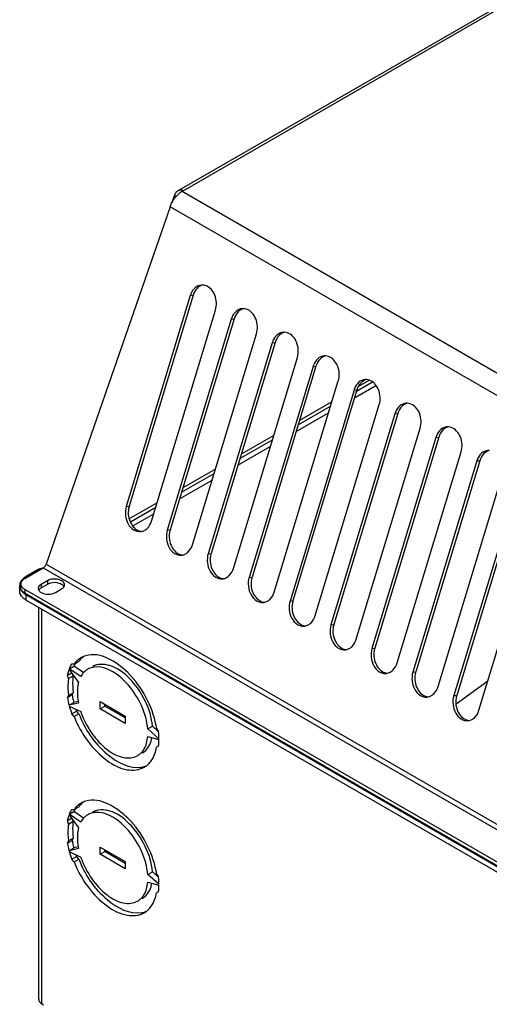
# Model space of a CAD drawing. Header units: millimetres. Extents: x 0 to 594, y 0 to 420.
# Tile 19 of 41: x 480 to 490, y 113 to 135. Entities that reach past the tile are written whole.
import ezdxf

# ---------------------------------------------------------------- set-up
doc = ezdxf.new("R2010")
doc.units = ezdxf.units.MM
doc.header["$LTSCALE"] = 32.67
doc.layers.get('0').update_dxf_attribs({"linetype": 'CONTINUOUS'})
doc.layers.add('DATUM_AXES', color=7, linetype='CONTINUOUS')
doc.layers.add('ROUNDS', color=7, linetype='CONTINUOUS')

msp = doc.modelspace()

# ---------------------------------------------------------------- linework, layer by layer
at = {"color": 3, "linetype": 'CONTINUOUS'}
for p, q in [((483.4975, 131.1355), (496.3274, 138.5428)), ((483.5726, 131.1112), (483.5975, 131.1256)), ((483.3035, 130.767), (480.5225, 122.7448)), ((483.756, 128.7732), (482.3193, 124.0354)), ((482.885, 123.7089), (484.3217, 128.4466)), ((484.6753, 128.2425), (483.2386, 123.5047)), ((483.8042, 123.1781), (485.2409, 127.9159)), ((485.5945, 127.7118), (484.1578, 122.974)), ((484.7235, 122.6474), (486.1602, 127.3852)), ((486.5137, 127.1811), (485.077, 122.4433)), ((485.6427, 122.1167), (487.0794, 126.8545)), ((487.433, 126.6504), (485.9963, 121.9126)), ((486.562, 121.586), (487.9987, 126.3238)), ((488.3522, 126.1196), (486.9155, 121.3819)), ((487.4812, 121.0553), (488.9179, 125.793)), ((489.2715, 125.5889), (487.8348, 120.8512)), ((488.4005, 120.5246), (489.8372, 125.2623)), ((490.1907, 125.0582), (488.754, 120.3205)), ((489.3197, 119.9939), (490.7564, 124.7316)), ((491.11, 124.5275), (489.6733, 119.7897)), ((490.2389, 119.4631), (491.6756, 124.2009)), ((480.5485, 122.3701), (480.4071, 122.2884)), ((480.7253, 122.1047), (480.8667, 122.1864)), ((480.3515, 112.9721), (480.3515, 121.7713)), ((481.0929, 117.2368), (481.1477, 117.2347)), ((481.0217, 116.9078), (480.9962, 116.9857)), ((481.0331, 117.114), (481.2459, 116.8191)), ((481.2967, 116.951), (481.0379, 117.1266)), ((480.9962, 116.4793), (481.0217, 116.5277)), ((481.2459, 116.3576), (481.0331, 116.3084)), ((481.0379, 116.2902), (481.2967, 116.1669)), ((481.7294, 116.2275), (481.7294, 116.3908)), ((481.7294, 116.3908), (482.2951, 116.0642)), ((481.1477, 116.0554), (481.0929, 116.1165)), ((482.2951, 115.9009), (481.7294, 116.2275)), ((482.2951, 116.0642), (482.2951, 115.9009)), ((483.0517, 115.554), (482.8007, 115.7765)), ((482.9993, 115.7887), (483.042, 115.7147)), ((482.8007, 115.6049), (483.0517, 115.5376)), ((483.042, 115.3881), (482.9993, 115.3634)), ((480.4248, 112.87), (480.4601, 112.8496))]:
    msp.add_line(p, q, dxfattribs=at)
at = {"color": 9, "linetype": 'CONTINUOUS'}
for p, q in [((483.5975, 131.1256), (496.4286, 138.5336)), ((503.3856, 119.6724), (483.5726, 131.1112)), ((503.134, 119.3181), (483.3035, 130.767)), ((483.756, 128.7732), (483.8211, 128.7789)), ((484.6753, 128.2425), (484.7403, 128.2482)), ((485.5945, 127.7118), (485.6596, 127.7175)), ((486.5137, 127.1811), (486.5788, 127.1867)), ((487.433, 126.6504), (487.4981, 126.656)), ((488.3522, 126.1196), (488.4173, 126.1253)), ((489.2715, 125.5889), (489.3366, 125.5946)), ((490.1907, 125.0582), (490.2558, 125.0639)), ((482.3193, 124.0354), (482.3844, 124.0411)), ((483.2386, 123.5047), (483.3037, 123.5104)), ((484.1578, 122.974), (484.2229, 122.9797)), ((480.5225, 122.7448), (500.9459, 110.9536)), ((480.3751, 122.615), (480.3541, 122.6272)), ((480.453, 122.66), (500.8852, 110.8638)), ((480.4071, 122.2884), (480.4071, 122.2068)), ((480.5485, 122.3701), (480.5485, 122.2884)), ((485.077, 122.4433), (485.1421, 122.449)), ((485.9963, 121.9126), (486.0614, 121.9183)), ((480.4248, 112.87), (480.4248, 121.7291)), ((486.9155, 121.3819), (486.9806, 121.3876)), ((487.8348, 120.8512), (487.8999, 120.8568)), ((488.754, 120.3205), (488.8191, 120.3261)), ((489.6733, 119.7897), (489.7383, 119.7954))]:
    msp.add_line(p, q, dxfattribs=at)
at = {"color": 7, "linetype": 'CONTINUOUS'}
for p, q in [((483.5561, 131.1424), (483.5637, 131.1092)), ((483.3992, 131.0192), (483.4365, 130.9955)), ((483.8211, 128.7789), (482.3844, 124.0411)), ((484.7403, 128.2482), (483.3037, 123.5104)), ((485.6596, 127.7175), (484.2229, 122.9797)), ((486.5788, 127.1867), (485.1421, 122.449)), ((487.4981, 126.656), (486.0614, 121.9183)), ((488.4173, 126.1253), (486.9806, 121.3876)), ((489.3366, 125.5946), (487.8999, 120.8568)), ((490.2558, 125.0639), (488.8191, 120.3261)), ((491.175, 124.5332), (489.7383, 119.7954)), ((480.5485, 122.2884), (480.4071, 122.2068)), ((490.4355, 120.1115), (489.7251, 119.5955)), ((481.0517, 117.1345), (481.144, 117.1878)), ((481.3586, 117.0422), (481.144, 117.1878)), ((481.1715, 117.2484), (481.2537, 117.2959)), ((480.9962, 116.9857), (481.0876, 117.0385)), ((481.0217, 116.9078), (481.1278, 116.969)), ((481.1278, 116.969), (481.1195, 116.9942)), ((480.9962, 116.4793), (481.1022, 116.5405)), ((481.0217, 116.5277), (481.1278, 116.589)), ((481.1022, 116.5405), (481.1278, 116.589)), ((481.0331, 116.3084), (481.1391, 116.3696)), ((481.2378, 116.3924), (481.1391, 116.3696)), ((481.7294, 116.2275), (481.8355, 116.2888)), ((481.8355, 116.2888), (481.8355, 116.3296)), ((482.2951, 116.0234), (481.8355, 116.2888)), ((481.0929, 116.1165), (481.199, 116.1777)), ((481.1477, 116.0554), (481.2537, 116.1166)), ((481.2537, 116.1166), (481.199, 116.1777)), ((482.8007, 115.7765), (482.9068, 115.8377)), ((483.0383, 115.7211), (482.9068, 115.8377))]:
    msp.add_line(p, q, dxfattribs=at)
at = {"color": 3, "linetype": 'CONTINUOUS'}
for centre, radius, start, end in [((483.5469, 130.9974), 0.1443, 114.56904, 119.98939), ((483.8012, 130.7041), 0.4671, 122.92809, 128.18811), ((483.7764, 130.7416), 0.4221, 121.28337, 122.86841), ((483.7628, 130.7642), 0.3958, 118.72544, 121.29395), ((483.8349, 130.6607), 0.5221, 128.14778, 131.526), ((484.024, 128.7787), 0.2306, 86.93315, 94.94801), ((484.1771, 128.6456), 0.44, 158.70185, 163.1425), ((484.9432, 128.2479), 0.2306, 86.93315, 94.94801), ((485.0964, 128.1149), 0.44, 158.70185, 163.1425), ((485.8625, 127.7172), 0.2306, 86.93315, 94.94801), ((486.0156, 127.5842), 0.44, 158.70185, 163.1425), ((486.7817, 127.1865), 0.2306, 86.93315, 94.94801), ((486.9348, 127.0535), 0.44, 158.70185, 163.1425), ((487.8541, 126.5228), 0.44, 158.70185, 163.1425), ((487.701, 126.6558), 0.2306, 86.93315, 94.94801), ((488.6202, 126.1251), 0.2306, 86.93315, 94.94801), ((488.7733, 125.992), 0.44, 158.70185, 163.1425), ((489.5395, 125.5944), 0.2306, 86.93315, 94.94801), ((489.6926, 125.4613), 0.44, 158.70185, 163.1425), ((490.4587, 125.0637), 0.2306, 86.93315, 94.94801), ((490.6118, 124.9306), 0.44, 158.70185, 163.1425), ((482.617, 123.7021), 0.2293, 274.98977, 283.48992), ((483.5362, 123.1714), 0.2293, 274.98977, 283.48992), ((484.4555, 122.6406), 0.2293, 274.98977, 283.48992), ((480.4423, 122.2072), 0.1034, 210.13394, 215.69531), ((480.8317, 122.2888), 0.1033, 324.24678, 329.81782), ((485.3747, 122.1099), 0.2293, 274.98977, 283.48992), ((486.2939, 121.5792), 0.2293, 274.98977, 283.48992), ((487.2132, 121.0485), 0.2293, 274.98977, 283.48992), ((488.1324, 120.5178), 0.2293, 274.98977, 283.48992), ((489.0517, 119.9871), 0.2293, 274.98977, 283.48992), ((489.9709, 119.4564), 0.2293, 274.98977, 283.48992), ((481.7251, 116.8552), 0.7388, 155.18452, 158.44689), ((481.6794, 116.8763), 0.6885, 151.76481, 155.1845), ((481.6402, 116.8973), 0.644, 148.18923, 151.76446), ((481.579, 116.9223), 0.5326, 135.19129, 144.08629), ((481.5561, 116.9443), 0.5008, 130.6253, 135.13061), ((481.5434, 116.9593), 0.4812, 120.08099, 130.64104), ((481.8849, 116.8007), 0.9078, 162.38115, 168.23854), ((481.7929, 116.829), 0.8115, 159.43934, 162.32057), ((481.6383, 116.7935), 0.3722, 119.99771, 125.27463), ((481.6527, 116.7462), 0.4218, 97.31411, 102.14728), ((482.6756, 116.7474), 1.6684, 187.37607, 187.56709), ((482.9344, 116.8083), 1.966, 189.63373, 194.73034), ((483.1865, 116.875), 2.2268, 195.22481, 199.9151), ((482.9313, 116.7099), 1.7224, 198.37488, 199.31402), ((481.2593, 115.5311), 1.7589, 8.41913, 10.60111), ((482.3826, 115.5041), 0.379, 300.0267, 311.0842), ((482.3717, 115.5164), 0.3955, 311.09808, 316.98463), ((482.4767, 115.3381), 0.4883, 306.20077, 313.80552), ((482.4849, 115.3274), 0.4748, 299.98449, 306.16407)]:
    msp.add_arc(centre, radius, start, end, dxfattribs=at)
at = {"color": 7, "linetype": 'CONTINUOUS'}
for centre, radius, start, end in [((482.8195, 123.9092), 0.4547, 163.13588, 165.02834), ((483.7388, 123.3785), 0.4547, 163.13588, 165.02834), ((484.658, 122.8478), 0.4547, 163.13588, 165.02834), ((480.4331, 122.5373), 0.114, 89.52472, 95.71142), ((485.5773, 122.3171), 0.4547, 163.13588, 165.02834), ((480.4421, 122.1043), 0.1033, 144.24678, 149.81782), ((480.8315, 122.1859), 0.1034, 30.13394, 35.69531), ((486.4965, 121.7864), 0.4547, 163.13588, 165.02834), ((487.4157, 121.2557), 0.4547, 163.13588, 165.02834), ((488.335, 120.7249), 0.4547, 163.13588, 165.02834), ((489.2542, 120.1942), 0.4547, 163.13588, 165.02834), ((490.1735, 119.6635), 0.4547, 163.13588, 165.02834), ((481.6582, 117.0099), 0.4949, 127.96603, 134.11107), ((481.8412, 116.9123), 0.7497, 156.52005, 158.43428), ((481.8169, 116.9227), 0.7233, 155.1682, 156.51655), ((481.7941, 116.9333), 0.6981, 153.15113, 155.17186), ((482.9566, 116.8536), 1.8806, 189.58382, 191.33373), ((483.083, 116.8795), 2.0096, 191.3506, 194.699), ((483.3662, 116.9614), 2.3046, 198.7521, 199.88095), ((482.5775, 115.4285), 0.5169, 280, 285.71377), ((482.5844, 115.4041), 0.4916, 285.71462, 293.64198)]:
    msp.add_arc(centre, radius, start, end, dxfattribs=at)
at = {"color": 3, "linetype": 'CONTINUOUS'}
for points in [[(483.4747, 131.1224), (483.4577, 131.1126), (483.4426, 131.0989), (483.4307, 131.0833)], [(483.5561, 131.1424), (483.5326, 131.1428), (483.5083, 131.1384), (483.4869, 131.1286)], [(483.3035, 130.767), (483.3388, 130.8745), (483.4041, 130.9765), (483.4888, 131.0515)], [(483.4307, 131.0833), (483.4162, 131.0644), (483.4058, 131.042), (483.3992, 131.0192)], [(484.0986, 128.9972), (484.0785, 129.0037), (484.0574, 129.0078), (484.0363, 129.0089)], [(485.0178, 128.4665), (484.9978, 128.473), (484.9767, 128.4771), (484.9556, 128.4782)], [(485.9371, 127.9357), (485.917, 127.9423), (485.8959, 127.9464), (485.8748, 127.9475)], [(486.8563, 127.405), (486.8362, 127.4116), (486.8151, 127.4157), (486.7941, 127.4168)], [(487.7755, 126.8743), (487.7555, 126.8809), (487.7344, 126.8849), (487.7133, 126.8861)], [(488.6948, 126.3436), (488.6747, 126.3502), (488.6536, 126.3542), (488.6325, 126.3554)], [(489.614, 125.8129), (489.594, 125.8195), (489.5729, 125.8235), (489.5518, 125.8246)], [(482.6705, 123.4791), (482.6978, 123.4857), (482.7243, 123.4974), (482.7478, 123.5128)], [(483.5897, 122.9484), (483.617, 122.955), (483.6435, 122.9667), (483.667, 122.9821)], [(480.453, 122.66), (480.4746, 122.6712), (480.4925, 122.6901), (480.5057, 122.7106)], [(480.5057, 122.7106), (480.5125, 122.7213), (480.5183, 122.7328), (480.5225, 122.7448)], [(480.4071, 122.2884), (480.3823, 122.2741), (480.3582, 122.2531), (480.3473, 122.2265)], [(480.921, 122.2369), (480.9281, 122.2493), (480.9326, 122.2639), (480.9326, 122.2782)], [(484.5089, 122.4177), (484.5363, 122.4242), (484.5627, 122.436), (484.5863, 122.4514)], [(480.3412, 122.1966), (480.3412, 122.1823), (480.3457, 122.1677), (480.3529, 122.1553)], [(480.3583, 122.1469), (480.3708, 122.1294), (480.3885, 122.1155), (480.4071, 122.1047)], [(480.4071, 122.1047), (480.499, 122.0517), (480.6334, 122.0517), (480.7253, 122.1047)], [(480.8667, 122.1864), (480.8853, 122.1971), (480.903, 122.2111), (480.9155, 122.2285)], [(485.4282, 121.887), (485.4555, 121.8935), (485.482, 121.9053), (485.5055, 121.9207)], [(486.3474, 121.3563), (486.3748, 121.3628), (486.4012, 121.3746), (486.4248, 121.3899)], [(487.2667, 120.8256), (487.294, 120.8321), (487.3205, 120.8438), (487.344, 120.8592)], [(488.1859, 120.2948), (488.2133, 120.3014), (488.2397, 120.3131), (488.2633, 120.3285)], [(489.1052, 119.7641), (489.1325, 119.7707), (489.159, 119.7824), (489.1825, 119.7978)], [(490.0244, 119.2334), (490.0517, 119.24), (490.0782, 119.2517), (490.1017, 119.2671)], [(481.4103, 117.4214), (481.3727, 117.4106), (481.3361, 117.3952), (481.3022, 117.3756)], [(481.366, 117.0475), (481.3387, 117.0188), (481.3155, 116.9859), (481.2967, 116.951)], [(481.4234, 117.0974), (481.4027, 117.0827), (481.3834, 117.0659), (481.366, 117.0475)], [(481.5639, 117.1586), (481.525, 117.1502), (481.4868, 117.1358), (481.4522, 117.1158)], [(483.0517, 115.554), (483.0513, 115.6076), (483.048, 115.6613), (483.042, 115.7147)], [(483.042, 115.3881), (483.0483, 115.4376), (483.0514, 115.4877), (483.0517, 115.5376)], [(480.3515, 112.9721), (480.3515, 112.9526), (480.3592, 112.9327), (480.3705, 112.9169)], [(480.3705, 112.9169), (480.3845, 112.8975), (480.4041, 112.8819), (480.4248, 112.87)]]:
    msp.add_open_spline(points, degree=3, dxfattribs=at)
for points, knots in [([(483.5697, 131.1385), (483.5677, 131.1389), (483.5637, 131.1395), (483.5597, 131.1391), (483.5578, 131.1387)], [0, 0, 0, 0, 0.5128258, 1, 1, 1, 1]), ([(483.5975, 131.1256), (483.5929, 131.1283), (483.584, 131.1334), (483.5745, 131.1374), (483.5697, 131.1385)], [0, 0, 0, 0, 0.521822, 1, 1, 1, 1]), ([(484.0041, 129.0084), (483.9536, 129.004), (483.8479, 128.955), (483.7881, 128.859), (483.7672, 128.8054)], [0, 0, 0, 0, 0.4685638, 1, 1, 1, 1]), ([(484.3217, 128.4466), (484.3544, 128.5544), (484.3479, 128.7813), (484.1926, 128.9664), (484.0986, 128.9972)], [0, 0, 0, 0, 0.532311, 1, 1, 1, 1]), ([(484.9234, 128.4777), (484.8728, 128.4733), (484.7672, 128.4243), (484.7073, 128.3283), (484.6864, 128.2747)], [0, 0, 0, 0, 0.4685638, 1, 1, 1, 1]), ([(485.2409, 127.9159), (485.2736, 128.0237), (485.2671, 128.2506), (485.1119, 128.4357), (485.0178, 128.4665)], [0, 0, 0, 0, 0.532311, 1, 1, 1, 1]), ([(485.8426, 127.947), (485.7921, 127.9426), (485.6864, 127.8936), (485.6265, 127.7976), (485.6056, 127.744)], [0, 0, 0, 0, 0.4685638, 1, 1, 1, 1]), ([(486.1602, 127.3852), (486.1929, 127.493), (486.1864, 127.7199), (486.0311, 127.9049), (485.9371, 127.9357)], [0, 0, 0, 0, 0.532311, 1, 1, 1, 1]), ([(486.7618, 127.4163), (486.7113, 127.4119), (486.6056, 127.3629), (486.5458, 127.2669), (486.5249, 127.2133)], [0, 0, 0, 0, 0.4685638, 1, 1, 1, 1]), ([(487.0794, 126.8545), (487.1121, 126.9623), (487.1056, 127.1892), (486.9503, 127.3742), (486.8563, 127.405)], [0, 0, 0, 0, 0.532311, 1, 1, 1, 1]), ([(487.6811, 126.8855), (487.6306, 126.8812), (487.5249, 126.8322), (487.465, 126.7361), (487.4441, 126.6826)], [0, 0, 0, 0, 0.4685638, 1, 1, 1, 1]), ([(487.9987, 126.3238), (488.0314, 126.4315), (488.0249, 126.6585), (487.8696, 126.8435), (487.7755, 126.8743)], [0, 0, 0, 0, 0.532311, 1, 1, 1, 1]), ([(488.6003, 126.3548), (488.5498, 126.3504), (488.4441, 126.3014), (488.3843, 126.2054), (488.3634, 126.1519)], [0, 0, 0, 0, 0.4685638, 1, 1, 1, 1]), ([(488.9179, 125.793), (488.9506, 125.9008), (488.9441, 126.1277), (488.7888, 126.3128), (488.6948, 126.3436)], [0, 0, 0, 0, 0.532311, 1, 1, 1, 1]), ([(489.5196, 125.8241), (489.4691, 125.8197), (489.3634, 125.7707), (489.3035, 125.6747), (489.2826, 125.6211)], [0, 0, 0, 0, 0.4685638, 1, 1, 1, 1]), ([(489.8372, 125.2623), (489.8698, 125.3701), (489.8633, 125.597), (489.7081, 125.7821), (489.614, 125.8129)], [0, 0, 0, 0, 0.532311, 1, 1, 1, 1]), ([(490.4388, 125.2934), (490.3883, 125.289), (490.2826, 125.24), (490.2228, 125.144), (490.2019, 125.0904)], [0, 0, 0, 0, 0.4685638, 1, 1, 1, 1]), ([(482.3193, 124.0354), (482.2812, 123.9099), (482.3031, 123.6933), (482.4672, 123.5026), (482.5845, 123.4691), (482.6369, 123.4737)], [0, 0, 0, 0, 0.5383094, 0.7842513, 1, 1, 1, 1]), ([(482.7478, 123.5128), (482.7636, 123.5231), (482.8265, 123.5745), (482.8671, 123.6497), (482.885, 123.7089)], [0, 0, 0, 0, 0.234123, 1, 1, 1, 1]), ([(483.2386, 123.5047), (483.2005, 123.3792), (483.2224, 123.1625), (483.3865, 122.9719), (483.5038, 122.9384), (483.5562, 122.9429)], [0, 0, 0, 0, 0.5383094, 0.7842513, 1, 1, 1, 1]), ([(483.667, 122.9821), (483.6829, 122.9924), (483.7457, 123.0438), (483.7863, 123.119), (483.8042, 123.1781)], [0, 0, 0, 0, 0.234123, 1, 1, 1, 1]), ([(484.1578, 122.974), (484.1197, 122.8485), (484.1416, 122.6318), (484.3057, 122.4412), (484.423, 122.4077), (484.4754, 122.4122)], [0, 0, 0, 0, 0.5383094, 0.7842513, 1, 1, 1, 1]), ([(484.5863, 122.4514), (484.6021, 122.4617), (484.665, 122.5131), (484.7056, 122.5883), (484.7235, 122.6474)], [0, 0, 0, 0, 0.234123, 1, 1, 1, 1]), ([(480.9326, 122.2782), (480.9326, 122.3054), (480.8785, 122.3858), (480.7261, 122.4188), (480.6019, 122.4009), (480.5485, 122.3701)], [0, 0, 0, 0, 0.1848176, 0.5806816, 1, 1, 1, 1]), ([(485.077, 122.4433), (485.039, 122.3177), (485.0609, 122.1011), (485.2249, 121.9105), (485.3423, 121.877), (485.3946, 121.8815)], [0, 0, 0, 0, 0.5383094, 0.7842513, 1, 1, 1, 1]), ([(480.3473, 122.2265), (480.3453, 122.2217), (480.3422, 122.2119), (480.3412, 122.2016), (480.3412, 122.1966)], [0, 0, 0, 0, 0.5065414, 1, 1, 1, 1]), ([(485.5055, 121.9207), (485.5213, 121.931), (485.5842, 121.9824), (485.6248, 122.0576), (485.6427, 122.1167)], [0, 0, 0, 0, 0.234123, 1, 1, 1, 1]), ([(485.9963, 121.9126), (485.9582, 121.787), (485.9801, 121.5704), (486.1442, 121.3797), (486.2615, 121.3463), (486.3139, 121.3508)], [0, 0, 0, 0, 0.5383094, 0.7842513, 1, 1, 1, 1]), ([(486.4248, 121.3899), (486.4406, 121.4003), (486.5035, 121.4517), (486.544, 121.5268), (486.562, 121.586)], [0, 0, 0, 0, 0.234123, 1, 1, 1, 1]), ([(486.9155, 121.3819), (486.8775, 121.2563), (486.8994, 121.0397), (487.0634, 120.849), (487.1807, 120.8155), (487.2331, 120.8201)], [0, 0, 0, 0, 0.5383094, 0.7842513, 1, 1, 1, 1]), ([(487.344, 120.8592), (487.3598, 120.8696), (487.4227, 120.9209), (487.4633, 120.9961), (487.4812, 121.0553)], [0, 0, 0, 0, 0.234123, 1, 1, 1, 1]), ([(487.8348, 120.8512), (487.7967, 120.7256), (487.8186, 120.509), (487.9827, 120.3183), (488.1, 120.2848), (488.1524, 120.2894)], [0, 0, 0, 0, 0.5383094, 0.7842513, 1, 1, 1, 1]), ([(488.2633, 120.3285), (488.2791, 120.3389), (488.342, 120.3902), (488.3825, 120.4654), (488.4005, 120.5246)], [0, 0, 0, 0, 0.234123, 1, 1, 1, 1]), ([(488.754, 120.3205), (488.7159, 120.1949), (488.7378, 119.9783), (488.9019, 119.7876), (489.0192, 119.7541), (489.0716, 119.7587)], [0, 0, 0, 0, 0.5383094, 0.7842513, 1, 1, 1, 1]), ([(489.1825, 119.7978), (489.1983, 119.8081), (489.2612, 119.8595), (489.3018, 119.9347), (489.3197, 119.9939)], [0, 0, 0, 0, 0.234123, 1, 1, 1, 1]), ([(489.6733, 119.7897), (489.6352, 119.6642), (489.6571, 119.4476), (489.8212, 119.2569), (489.9385, 119.2234), (489.9909, 119.228)], [0, 0, 0, 0, 0.5383094, 0.7842513, 1, 1, 1, 1]), ([(490.1017, 119.2671), (490.1176, 119.2774), (490.1804, 119.3288), (490.221, 119.404), (490.2389, 119.4631)], [0, 0, 0, 0, 0.234123, 1, 1, 1, 1]), ([(482.9882, 115.8547), (482.947, 116.0755), (482.779, 116.5111), (482.337, 117.1404), (481.7358, 117.515), (481.4103, 117.4214)], [0, 0, 0, 0, 0.2836797, 0.5724021, 1, 1, 1, 1]), ([(482.8007, 115.7765), (482.7871, 115.9514), (482.6809, 116.31), (482.3477, 116.8513), (481.886, 117.2015), (481.599, 117.1646)], [0, 0, 0, 0, 0.2693025, 0.5559112, 1, 1, 1, 1]), ([(481.0217, 116.9078), (481.0172, 116.8787), (481.0031, 116.7543), (481.0087, 116.6282), (481.021, 116.5333)], [0, 0, 0, 0, 0.2349116, 1, 1, 1, 1]), ([(481.2459, 116.8191), (481.2371, 116.7852), (481.2096, 116.6326), (481.2225, 116.4748), (481.2459, 116.3576)], [0, 0, 0, 0, 0.226626, 1, 1, 1, 1]), ([(481.3059, 116.1402), (481.3634, 115.9759), (481.5225, 115.6695), (481.849, 115.3155), (482.213, 115.1057), (482.4803, 115.1229), (482.5722, 115.176)], [0, 0, 0, 0, 0.2987728, 0.5832113, 0.8179749, 1, 1, 1, 1]), ([(481.1477, 116.0554), (481.2262, 115.8566), (481.4313, 115.4893), (481.8391, 115.0683), (482.2872, 114.825), (482.61, 114.8514), (482.7222, 114.9161)], [0, 0, 0, 0, 0.3011747, 0.5842605, 0.8174317, 1, 1, 1, 1]), ([(482.6608, 115.2467), (482.6809, 115.2681), (482.7591, 115.3726), (482.7921, 115.505), (482.8007, 115.6049)], [0, 0, 0, 0, 0.2265485, 1, 1, 1, 1]), ([(482.8147, 114.9857), (482.8383, 115.0083), (482.931, 115.1163), (482.9802, 115.2562), (482.9993, 115.3634)], [0, 0, 0, 0, 0.2305378, 1, 1, 1, 1])]:
    msp.add_open_spline(points, degree=3, knots=knots, dxfattribs=at)
at = {"color": 7, "linetype": 'CONTINUOUS'}
for points, knots in [([(483.9583, 128.9749), (483.9425, 128.9646), (483.8796, 128.9132), (483.839, 128.838), (483.8211, 128.7789)], [0, 0, 0, 0, 0.234123, 1, 1, 1, 1]), ([(484.8776, 128.4442), (484.8617, 128.4339), (484.7988, 128.3825), (484.7583, 128.3073), (484.7403, 128.2482)], [0, 0, 0, 0, 0.234123, 1, 1, 1, 1]), ([(485.7968, 127.9135), (485.781, 127.9032), (485.7181, 127.8518), (485.6775, 127.7766), (485.6596, 127.7175)], [0, 0, 0, 0, 0.234123, 1, 1, 1, 1]), ([(486.716, 127.3828), (486.7002, 127.3725), (486.6373, 127.3211), (486.5968, 127.2459), (486.5788, 127.1867)], [0, 0, 0, 0, 0.234123, 1, 1, 1, 1]), ([(487.6353, 126.8521), (487.6195, 126.8417), (487.5566, 126.7904), (487.516, 126.7152), (487.4981, 126.656)], [0, 0, 0, 0, 0.234123, 1, 1, 1, 1]), ([(488.5545, 126.3214), (488.5387, 126.311), (488.4758, 126.2597), (488.4353, 126.1845), (488.4173, 126.1253)], [0, 0, 0, 0, 0.234123, 1, 1, 1, 1]), ([(489.4738, 125.7907), (489.4579, 125.7803), (489.3951, 125.7289), (489.3545, 125.6538), (489.3366, 125.5946)], [0, 0, 0, 0, 0.234123, 1, 1, 1, 1]), ([(490.393, 125.2599), (490.3772, 125.2496), (490.3143, 125.1982), (490.2737, 125.123), (490.2558, 125.0639)], [0, 0, 0, 0, 0.234123, 1, 1, 1, 1]), ([(482.3803, 124.0267), (482.3518, 123.9201), (482.3625, 123.6992), (482.5157, 123.5206), (482.6075, 123.4906)], [0, 0, 0, 0, 0.5331474, 1, 1, 1, 1]), ([(483.2995, 123.496), (483.271, 123.3894), (483.2817, 123.1684), (483.435, 122.9899), (483.5268, 122.9598)], [0, 0, 0, 0, 0.5331474, 1, 1, 1, 1]), ([(484.2188, 122.9653), (484.1903, 122.8587), (484.201, 122.6377), (484.3542, 122.4592), (484.446, 122.4291)], [0, 0, 0, 0, 0.5331474, 1, 1, 1, 1]), ([(480.5735, 122.3009), (480.5692, 122.299), (480.5607, 122.2951), (480.5525, 122.2907), (480.5485, 122.2884)], [0, 0, 0, 0, 0.5092941, 1, 1, 1, 1]), ([(480.8667, 122.2884), (480.8501, 122.298), (480.7725, 122.3299), (480.6838, 122.3315), (480.6215, 122.3166)], [0, 0, 0, 0, 0.2308389, 1, 1, 1, 1]), ([(485.138, 122.4345), (485.1095, 122.328), (485.1202, 122.107), (485.2735, 121.9285), (485.3653, 121.8984)], [0, 0, 0, 0, 0.5331474, 1, 1, 1, 1]), ([(486.0573, 121.9038), (486.0288, 121.7973), (486.0395, 121.5763), (486.1927, 121.3978), (486.2845, 121.3677)], [0, 0, 0, 0, 0.5331474, 1, 1, 1, 1]), ([(486.9765, 121.3731), (486.948, 121.2665), (486.9587, 121.0456), (487.1119, 120.8671), (487.2037, 120.837)], [0, 0, 0, 0, 0.5331474, 1, 1, 1, 1]), ([(487.8957, 120.8424), (487.8672, 120.7358), (487.878, 120.5149), (488.0312, 120.3364), (488.123, 120.3063)], [0, 0, 0, 0, 0.5331474, 1, 1, 1, 1]), ([(488.815, 120.3117), (488.7865, 120.2051), (488.7972, 119.9842), (488.9504, 119.8056), (489.0422, 119.7756)], [0, 0, 0, 0, 0.5331474, 1, 1, 1, 1]), ([(489.7342, 119.781), (489.7057, 119.6744), (489.7164, 119.4534), (489.8697, 119.2749), (489.9615, 119.2449)], [0, 0, 0, 0, 0.5331474, 1, 1, 1, 1]), ([(482.9068, 115.8377), (482.8915, 116.0342), (482.7678, 116.4305), (482.4305, 116.909), (482.0153, 117.2298), (481.6703, 117.2417), (481.5583, 117.1771)], [0, 0, 0, 0, 0.2782014, 0.5699047, 0.8174621, 1, 1, 1, 1]), ([(481.1278, 116.969), (481.1232, 116.9396), (481.1089, 116.8133), (481.115, 116.6853), (481.1278, 116.589)], [0, 0, 0, 0, 0.2347401, 1, 1, 1, 1]), ([(481.2537, 116.1166), (481.3894, 115.7732), (481.7405, 115.2249), (482.3949, 114.8712), (482.6673, 114.9194)], [0, 0, 0, 0, 0.5717023, 1, 1, 1, 1]), ([(482.6783, 115.2372), (482.7058, 115.2531), (482.8162, 115.337), (482.8744, 115.4746), (482.8946, 115.5781)], [0, 0, 0, 0, 0.231305, 1, 1, 1, 1])]:
    msp.add_open_spline(points, degree=3, knots=knots, dxfattribs=at)
for points in [[(484.0357, 129.0086), (484.0083, 129.0021), (483.9819, 128.9903), (483.9583, 128.9749)], [(484.9549, 128.4779), (484.9276, 128.4713), (484.9011, 128.4596), (484.8776, 128.4442)], [(485.8741, 127.9472), (485.8468, 127.9406), (485.8203, 127.9289), (485.7968, 127.9135)], [(486.7934, 127.4165), (486.766, 127.4099), (486.7396, 127.3982), (486.716, 127.3828)], [(487.7126, 126.8858), (487.6853, 126.8792), (487.6588, 126.8675), (487.6353, 126.8521)], [(488.6319, 126.3551), (488.6045, 126.3485), (488.5781, 126.3368), (488.5545, 126.3214)], [(489.5511, 125.8243), (489.5238, 125.8178), (489.4973, 125.806), (489.4738, 125.7907)], [(490.4704, 125.2936), (490.443, 125.2871), (490.4166, 125.2753), (490.393, 125.2599)], [(482.6075, 123.4906), (482.6276, 123.484), (482.6487, 123.4799), (482.6698, 123.4788)], [(483.5268, 122.9598), (483.5468, 122.9533), (483.5679, 122.9492), (483.589, 122.9481)], [(480.3541, 122.6272), (480.3748, 122.6392), (480.398, 122.6484), (480.4218, 122.6507)], [(480.6215, 122.3166), (480.6051, 122.3127), (480.589, 122.3075), (480.5735, 122.3009)], [(480.9155, 122.2463), (480.903, 122.2637), (480.8853, 122.2777), (480.8667, 122.2884)], [(484.446, 122.4291), (484.4661, 122.4226), (484.4872, 122.4185), (484.5083, 122.4174)], [(480.4071, 122.2068), (480.3885, 122.196), (480.3709, 122.1821), (480.3583, 122.1646)], [(485.3653, 121.8984), (485.3853, 121.8918), (485.4064, 121.8878), (485.4275, 121.8867)], [(486.2845, 121.3677), (486.3046, 121.3611), (486.3257, 121.3571), (486.3467, 121.356)], [(487.2037, 120.837), (487.2238, 120.8304), (487.2449, 120.8264), (487.266, 120.8252)], [(488.123, 120.3063), (488.1431, 120.2997), (488.1641, 120.2957), (488.1852, 120.2945)], [(489.0422, 119.7756), (489.0623, 119.769), (489.0834, 119.7649), (489.1045, 119.7638)], [(489.9615, 119.2449), (489.9815, 119.2383), (490.0026, 119.2342), (490.0237, 119.2331)], [(481.3137, 117.3652), (481.2918, 117.344), (481.2717, 117.3206), (481.2537, 117.2959)]]:
    msp.add_open_spline(points, degree=3, dxfattribs=at)
at = {"layer": 'DATUM_AXES', "color": 3, "linetype": 'CONTINUOUS'}
for p, q in [((481.0929, 120.5028), (481.1477, 120.5007)), ((481.0331, 120.38), (481.2459, 120.0851)), ((481.2967, 120.217), (481.0379, 120.3926)), ((481.0217, 120.1738), (480.9962, 120.2517)), ((480.9962, 119.7453), (481.0217, 119.7937)), ((481.2459, 119.6236), (481.0331, 119.5744)), ((481.7294, 119.4935), (481.7294, 119.6568)), ((481.7294, 119.6568), (482.2951, 119.3303)), ((481.0379, 119.5562), (481.2967, 119.433)), ((481.1477, 119.3214), (481.0929, 119.3825)), ((482.2951, 119.167), (481.7294, 119.4935)), ((482.2951, 119.3303), (482.2951, 119.167)), ((483.0517, 118.82), (482.8007, 119.0425)), ((482.9993, 119.0547), (483.042, 118.9807)), ((482.8007, 118.8709), (483.0517, 118.8036)), ((483.042, 118.6541), (482.9993, 118.6294))]:
    msp.add_line(p, q, dxfattribs=at)
at = {"layer": 'DATUM_AXES', "color": 7, "linetype": 'CONTINUOUS'}
for p, q in [((481.1715, 120.5144), (481.2537, 120.5619)), ((480.9962, 120.2517), (481.0876, 120.3045)), ((481.0517, 120.4005), (481.144, 120.4538)), ((481.1278, 120.235), (481.1195, 120.2602)), ((481.3586, 120.3082), (481.144, 120.4538)), ((481.0217, 120.1738), (481.1278, 120.235)), ((481.0217, 119.7937), (481.1278, 119.855)), ((481.1022, 119.8065), (481.1278, 119.855)), ((480.9962, 119.7453), (481.1022, 119.8065)), ((481.0331, 119.5744), (481.1391, 119.6356)), ((481.2378, 119.6584), (481.1391, 119.6356)), ((481.0929, 119.3825), (481.199, 119.4437)), ((481.1477, 119.3214), (481.2537, 119.3827)), ((481.2537, 119.3827), (481.199, 119.4437)), ((481.7294, 119.4935), (481.8355, 119.5548)), ((481.8355, 119.5548), (481.8355, 119.5956)), ((482.2951, 119.2894), (481.8355, 119.5548)), ((482.8007, 119.0425), (482.9068, 119.1037)), ((483.0383, 118.9871), (482.9068, 119.1037))]:
    msp.add_line(p, q, dxfattribs=at)
at = {"layer": 'DATUM_AXES', "color": 3, "linetype": 'CONTINUOUS'}
for centre, radius, start, end in [((481.6402, 120.1633), 0.644, 148.18923, 151.76446), ((481.579, 120.1883), 0.5326, 135.19129, 144.08629), ((481.5561, 120.2103), 0.5008, 130.6253, 135.13061), ((481.5434, 120.2253), 0.4812, 120.08099, 130.64104), ((481.8849, 120.0667), 0.9078, 162.38115, 168.23854), ((481.7929, 120.095), 0.8115, 159.43934, 162.32057), ((481.7251, 120.1212), 0.7388, 155.18452, 158.44689), ((481.6794, 120.1423), 0.6885, 151.76481, 155.1845), ((481.6383, 120.0595), 0.3722, 119.99771, 125.27463), ((481.6527, 120.0122), 0.4218, 97.31411, 102.14728), ((482.9344, 120.0743), 1.966, 189.63373, 194.73034), ((482.6756, 120.0135), 1.6684, 187.37607, 187.56709), ((483.1865, 120.141), 2.2268, 195.22481, 199.9151), ((482.9313, 119.9759), 1.7224, 198.37488, 199.31402), ((481.2593, 118.7971), 1.7589, 8.41913, 10.60111), ((482.3717, 118.7824), 0.3955, 311.09808, 316.98463), ((482.3826, 118.7701), 0.379, 300.0267, 311.0842), ((482.4849, 118.5934), 0.4748, 299.98449, 306.16407), ((482.4767, 118.6041), 0.4883, 306.20077, 313.80552)]:
    msp.add_arc(centre, radius, start, end, dxfattribs=at)
at = {"layer": 'DATUM_AXES', "color": 7, "linetype": 'CONTINUOUS'}
for centre, radius, start, end in [((481.8169, 120.1887), 0.7233, 155.1682, 156.51655), ((481.7941, 120.1994), 0.6981, 153.15113, 155.17186), ((481.6582, 120.2759), 0.4949, 127.96603, 134.11107), ((481.8412, 120.1783), 0.7497, 156.52005, 158.43428), ((482.9566, 120.1196), 1.8806, 189.58382, 191.33373), ((483.083, 120.1455), 2.0096, 191.3506, 194.699), ((483.3662, 120.2274), 2.3046, 198.7521, 199.88095), ((482.5775, 118.6945), 0.5169, 280, 285.71377), ((482.5844, 118.6701), 0.4916, 285.71462, 293.64198)]:
    msp.add_arc(centre, radius, start, end, dxfattribs=at)
at = {"layer": 'DATUM_AXES', "color": 3, "linetype": 'CONTINUOUS'}
for points, knots in [([(482.9882, 119.1207), (482.947, 119.3416), (482.779, 119.7771), (482.337, 120.4064), (481.7358, 120.781), (481.4103, 120.6874)], [0, 0, 0, 0, 0.2836797, 0.5724021, 1, 1, 1, 1]), ([(482.8007, 119.0425), (482.7871, 119.2175), (482.6809, 119.576), (482.3477, 120.1173), (481.886, 120.4676), (481.599, 120.4306)], [0, 0, 0, 0, 0.2693025, 0.5559112, 1, 1, 1, 1]), ([(481.0217, 120.1738), (481.0172, 120.1448), (481.0031, 120.0204), (481.0087, 119.8942), (481.021, 119.7993)], [0, 0, 0, 0, 0.2349116, 1, 1, 1, 1]), ([(481.2459, 120.0851), (481.2371, 120.0512), (481.2096, 119.8986), (481.2225, 119.7408), (481.2459, 119.6236)], [0, 0, 0, 0, 0.226626, 1, 1, 1, 1]), ([(481.3059, 119.4062), (481.3634, 119.2419), (481.5225, 118.9355), (481.849, 118.5815), (482.213, 118.3717), (482.4803, 118.3889), (482.5722, 118.442)], [0, 0, 0, 0, 0.2987728, 0.5832113, 0.8179749, 1, 1, 1, 1]), ([(481.1477, 119.3214), (481.2262, 119.1226), (481.4313, 118.7553), (481.8391, 118.3343), (482.2872, 118.091), (482.61, 118.1174), (482.7222, 118.1822)], [0, 0, 0, 0, 0.3011747, 0.5842605, 0.8174317, 1, 1, 1, 1]), ([(482.6608, 118.5127), (482.6809, 118.5341), (482.7591, 118.6386), (482.7921, 118.771), (482.8007, 118.8709)], [0, 0, 0, 0, 0.2265485, 1, 1, 1, 1]), ([(482.8147, 118.2517), (482.8383, 118.2743), (482.931, 118.3823), (482.9802, 118.5222), (482.9993, 118.6294)], [0, 0, 0, 0, 0.2305378, 1, 1, 1, 1])]:
    msp.add_open_spline(points, degree=3, knots=knots, dxfattribs=at)
at = {"layer": 'DATUM_AXES', "color": 7, "linetype": 'CONTINUOUS'}
msp.add_open_spline([(481.3137, 120.6312), (481.2918, 120.61), (481.2717, 120.5866), (481.2537, 120.5619)], degree=3, dxfattribs=at)
at = {"layer": 'DATUM_AXES', "color": 3, "linetype": 'CONTINUOUS'}
for points in [[(481.4103, 120.6874), (481.3727, 120.6766), (481.3361, 120.6612), (481.3022, 120.6417)], [(481.366, 120.3135), (481.3387, 120.2848), (481.3155, 120.2519), (481.2967, 120.217)], [(481.4234, 120.3634), (481.4027, 120.3487), (481.3834, 120.3319), (481.366, 120.3135)], [(481.5639, 120.4246), (481.525, 120.4162), (481.4868, 120.4018), (481.4522, 120.3819)], [(483.0517, 118.82), (483.0513, 118.8736), (483.048, 118.9273), (483.042, 118.9807)], [(483.042, 118.6541), (483.0483, 118.7036), (483.0514, 118.7537), (483.0517, 118.8036)]]:
    msp.add_open_spline(points, degree=3, dxfattribs=at)
at = {"layer": 'DATUM_AXES', "color": 7, "linetype": 'CONTINUOUS'}
for points, knots in [([(482.9068, 119.1037), (482.8915, 119.3002), (482.7678, 119.6965), (482.4305, 120.175), (482.0153, 120.4958), (481.6703, 120.5077), (481.5583, 120.4431)], [0, 0, 0, 0, 0.2782014, 0.5699047, 0.8174621, 1, 1, 1, 1]), ([(481.1278, 120.235), (481.1232, 120.2056), (481.1089, 120.0793), (481.115, 119.9513), (481.1278, 119.855)], [0, 0, 0, 0, 0.2347401, 1, 1, 1, 1]), ([(481.2537, 119.3827), (481.3894, 119.0392), (481.7405, 118.4909), (482.3949, 118.1373), (482.6673, 118.1854)], [0, 0, 0, 0, 0.5717023, 1, 1, 1, 1]), ([(482.6783, 118.5032), (482.7058, 118.5191), (482.8162, 118.603), (482.8744, 118.7406), (482.8946, 118.8441)], [0, 0, 0, 0, 0.231305, 1, 1, 1, 1])]:
    msp.add_open_spline(points, degree=3, knots=knots, dxfattribs=at)
at = {"layer": 'ROUNDS', "color": 3, "linetype": 'CONTINUOUS'}
for p, q in [((483.3457, 130.865), (483.3992, 131.0192)), ((487.4882, 126.6236), (487.849, 126.8319)), ((486.1788, 125.8676), (486.9078, 126.2885)), ((484.8694, 125.1116), (485.5984, 125.5325)), ((483.56, 124.3556), (484.2889, 124.7765)), ((482.4106, 123.6921), (482.9795, 124.0205)), ((480.0375, 122.4201), (480.453, 122.66)), ((500.0454, 110.6239), (480.0375, 122.1752)), ((480.0712, 121.9332), (500.0117, 110.4208))]:
    msp.add_line(p, q, dxfattribs=at)
at = {"layer": 'ROUNDS', "color": 7, "linetype": 'CONTINUOUS'}
for p, q in [((487.4432, 126.4752), (487.926, 126.7539)), ((487.7773, 126.8733), (487.5351, 126.7334)), ((486.9382, 126.3888), (486.2092, 125.968)), ((486.1338, 125.7192), (486.8628, 126.14)), ((485.6288, 125.6328), (484.8998, 125.212)), ((484.8244, 124.9632), (485.5534, 125.384)), ((484.3194, 124.8769), (483.5904, 124.456)), ((483.5149, 124.2072), (484.2439, 124.628)), ((483.0099, 124.1209), (482.3834, 123.7591)), ((482.4652, 123.6011), (482.9345, 123.8721)), ((480.3541, 122.6272), (480.0712, 122.4639)), ((479.9248, 122.1373), (479.9248, 122.2598)), ((479.9497, 122.2598), (479.9497, 122.216)), ((500.0454, 110.5422), (480.0375, 122.0935)), ((480.0712, 122.0557), (500.0117, 110.5433))]:
    msp.add_line(p, q, dxfattribs=at)
at = {"layer": 'ROUNDS', "color": 9, "linetype": 'CONTINUOUS'}
for p, q in [((480.0375, 122.1752), (480.0375, 122.0935)), ((480.0712, 121.9332), (480.0712, 122.0557))]:
    msp.add_line(p, q, dxfattribs=at)
at = {"layer": 'ROUNDS', "color": 7, "linetype": 'CONTINUOUS'}
for centre, radius, start, end in [((480.0948, 122.2597), 0.17, 166.16948, 179.9592), ((480.1013, 122.2583), 0.1767, 164.68029, 166.23494), ((480.1045, 122.2622), 0.18, 195.32425, 197.6961)]:
    msp.add_arc(centre, radius, start, end, dxfattribs=at)
at = {"layer": 'ROUNDS', "color": 3, "linetype": 'CONTINUOUS'}
msp.add_arc((480.1102, 122.332), 0.1706, 221.4623, 223.25455, dxfattribs=at)
at = {"layer": 'ROUNDS', "color": 7, "linetype": 'CONTINUOUS'}
for points, knots in [([(479.9248, 122.2598), (479.9248, 122.2522), (479.9258, 122.237), (479.9289, 122.222), (479.9309, 122.2146)], [0, 0, 0, 0, 0.4970406, 1, 1, 1, 1]), ([(479.9534, 122.1889), (479.9521, 122.1933), (479.9503, 122.2023), (479.9497, 122.2115), (479.9497, 122.216)], [0, 0, 0, 0, 0.5029594, 1, 1, 1, 1]), ([(479.9953, 122.1242), (479.993, 122.1263), (479.9886, 122.1306), (479.9844, 122.1351), (479.9824, 122.1374)], [0, 0, 0, 0, 0.5063516, 1, 1, 1, 1])]:
    msp.add_open_spline(points, degree=3, knots=knots, dxfattribs=at)
for points in [[(479.9793, 122.3908), (479.9575, 122.3662), (479.9396, 122.3366), (479.9309, 122.3049)], [(480.0244, 122.4327), (480.0082, 122.4201), (479.9928, 122.4062), (479.9793, 122.3908)], [(480.0712, 122.4639), (480.055, 122.4545), (480.0392, 122.4441), (480.0244, 122.4327)], [(479.933, 122.2075), (479.9423, 122.1785), (479.9591, 122.1515), (479.9793, 122.1287)], [(479.9824, 122.1374), (479.9693, 122.1522), (479.9586, 122.1699), (479.9534, 122.1889)], [(479.9793, 122.1287), (479.9937, 122.1124), (480.01, 122.0978), (480.0274, 122.0846)], [(480.0375, 122.0935), (480.0225, 122.1022), (480.0081, 122.1124), (479.9953, 122.1242)], [(480.0274, 122.0846), (480.0413, 122.0741), (480.056, 122.0644), (480.0712, 122.0557)]]:
    msp.add_open_spline(points, degree=3, dxfattribs=at)
at = {"layer": 'ROUNDS', "color": 3, "linetype": 'CONTINUOUS'}
for points, knots in [([(479.9534, 122.3248), (479.9521, 122.3203), (479.9503, 122.3113), (479.9497, 122.3022), (479.9497, 122.2977)], [0, 0, 0, 0, 0.5029591, 1, 1, 1, 1]), ([(480.0069, 121.9788), (480.0019, 121.9832), (479.9924, 121.992), (479.9835, 122.0015), (479.9793, 122.0063)], [0, 0, 0, 0, 0.5079671, 1, 1, 1, 1])]:
    msp.add_open_spline(points, degree=3, knots=knots, dxfattribs=at)
for points in [[(479.9497, 122.2977), (479.9497, 122.2693), (479.9636, 122.2403), (479.9824, 122.219)], [(479.9824, 122.3763), (479.9693, 122.3615), (479.9586, 122.3438), (479.9534, 122.3248)], [(480.0375, 122.4201), (480.0172, 122.4084), (479.9979, 122.3939), (479.9824, 122.3763)], [(479.9501, 122.0465), (479.9345, 122.0738), (479.9248, 122.1059), (479.9248, 122.1373)], [(479.9793, 122.0063), (479.9683, 122.0187), (479.9584, 122.0322), (479.9501, 122.0465)], [(479.986, 122.2151), (480.0009, 122.1993), (480.0187, 122.1861), (480.0375, 122.1752)], [(480.0712, 121.9332), (480.0485, 121.9463), (480.0267, 121.9615), (480.0069, 121.9788)]]:
    msp.add_open_spline(points, degree=3, dxfattribs=at)

doc.saveas('drawing.dxf')
